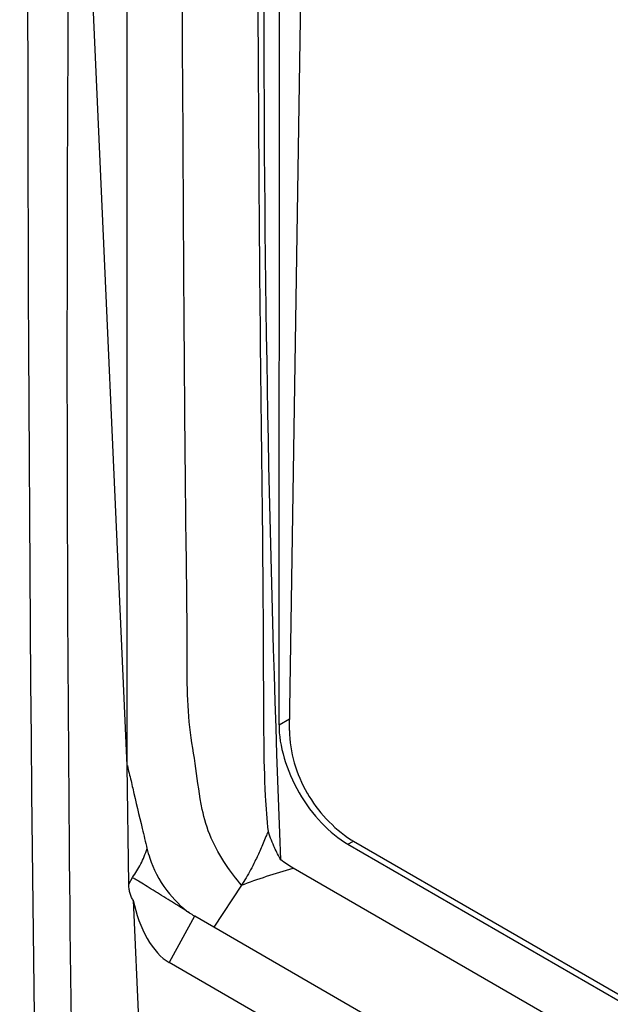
# Model space of a CAD drawing. Header units: millimetres. Extents: x -117 to 444, y -157 to 472.
# Tile 135 of 160: x 289 to 298, y 358 to 372. Entities that reach past the tile are written whole.
import ezdxf

# ---------------------------------------------------------------- set-up
doc = ezdxf.new("R2010")
doc.units = ezdxf.units.MM

msp = doc.modelspace()

# ---------------------------------------------------------------- linework, layer by layer
at = {"color": 7, "linetype": 'Continuous', "lineweight": 25}
for p, q in [((290.923, 361.31), (290.923, 401.057)), ((293.21, 361.806), (293.822, 400.59)), ((293.063, 361.886), (293.08, 383.266)), ((290.923, 361.31), (290.156, 378.444)), ((293.063, 361.886), (293.212, 361.969)), ((290.946, 359.64), (290.923, 361.31)), ((294.035, 360.201), (294.114, 360.245)), ((294.035, 360.201), (348.759, 328.61)), ((294.078, 360.265), (294.114, 360.245)), ((294.114, 360.245), (348.838, 328.653)), ((349.534, 327.379), (293.261, 359.865)), ((290.946, 359.64), (290.997, 359.732)), ((292.533, 359.623), (292.142, 359.032)), ((291.008, 359.414), (291.107, 357.19)), ((291.87, 359.189), (291.513, 358.535)), ((291.875, 359.186), (291.87, 359.189)), ((292.142, 359.032), (291.875, 359.186)), ((349.237, 326.071), (292.142, 359.032)), ((349.187, 325.241), (291.513, 358.535))]:
    msp.add_line(p, q, dxfattribs=at)
for centre, radius, start, end in [((295.002, 361.837), 1.792, 181.0075, 210.6431), ((295.151, 361.894), 1.95, 209.8355, 236.6172)]:
    msp.add_arc(centre, radius, start, end, dxfattribs=at)
for centre, major_axis, ratio, start_param, end_param in [((294.035, 361.324), (-0.687, 1.191), 0.577382, 0.784717, 2.356428), ((291.505, 359.422), (-0.245, 0.93), 0.506031, 1.447597, 2.676759)]:
    msp.add_ellipse(centre, major_axis=major_axis, ratio=ratio, start_param=start_param, end_param=end_param, dxfattribs=at)
for points in [[(289.616, 357.788), (289.407, 374.476), (289.555, 391.382), (290.057, 408.485)], [(290.156, 378.444), (290.054, 371.407), (290.048, 364.375), (290.135, 357.35)], [(292.908, 360.379), (292.936, 360.302), (292.966, 360.225), (293, 360.153)], [(293.088, 359.984), (293.057, 360.036), (293.027, 360.093), (293, 360.153)], [(293.261, 359.865), (293.203, 359.898), (293.145, 359.938), (293.088, 359.984)], [(292.533, 359.623), (292.76, 359.714), (293.012, 359.789), (293.261, 359.865)]]:
    msp.add_open_spline(points, degree=3, dxfattribs=at)
for points, knots in [([(347.736, 369.807), (342.092, 372.377), (336.657, 375.001), (330.125, 378.343), (328.832, 379.014), (326.281, 380.358), (325.022, 381.032), (321.291, 383.057), (318.867, 384.414), (315.328, 386.458), (314.163, 387.141), (311.871, 388.508), (310.744, 389.191), (307.422, 391.238), (305.285, 392.601), (299.101, 396.685), (295.283, 399.4), (291.774, 402.113)], [0, 0, 0, 0, 0.25, 0.25, 0.3125, 0.3125, 0.375, 0.375, 0.5, 0.5, 0.5625, 0.5625, 0.625, 0.625, 0.75, 0.75, 1, 1, 1, 1]), ([(292.533, 359.624), (292.458, 359.718), (292.295, 359.923), (292.081, 360.308), (291.951, 360.771), (291.899, 361.27), (291.758, 362.038), (291.774, 363.106), (291.736, 365.626), (291.707, 371.06), (291.657, 379.314), (291.683, 389.066), (291.717, 396.386), (291.793, 400.519), (291.787, 401.686), (291.875, 401.927), (291.907, 402.015)], [0, 0, 0, 0, 0.007111, 0.01546, 0.024854, 0.039453, 0.054245, 0.083908, 0.113622, 0.232097, 0.465678, 0.694041, 0.921112, 0.977718, 0.991818, 1, 1, 1, 1]), ([(293.095, 401.131), (293.088, 400.869), (293.023, 398.702), (292.913, 394.254), (292.796, 387.793), (292.758, 383.1), (292.748, 380.16), (292.743, 377.395), (292.759, 372.654), (292.79, 367.417), (292.842, 363.743), (292.842, 361.938), (292.856, 360.995), (292.894, 360.548), (292.908, 360.379)], [0, 0, 0, 0, 0.019241, 0.159218, 0.326892, 0.494577, 0.504257, 0.542976, 0.697854, 0.852732, 0.930171, 0.968892, 0.988265, 1, 1, 1, 1]), ([(293.088, 359.984), (292.934, 363.953), (292.856, 367.877), (292.852, 375.639), (292.926, 379.475), (293.08, 383.266)], [0, 0, 0, 0, 0.5, 0.5, 1, 1, 1, 1]), ([(290.926, 361.312), (290.931, 361.274), (290.961, 361.169), (291.028, 360.871), (291.101, 360.563), (291.17, 360.28), (291.191, 360.188), (291.202, 360.14)], [0.008754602, 0.008754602, 0.008754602, 0.008754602, 0.009507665, 0.010972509, 0.014878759, 0.015855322, 0.016866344, 0.016866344, 0.016866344, 0.016866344]), ([(292.908, 360.379), (292.898, 360.356), (292.864, 360.271), (292.805, 360.131), (292.732, 359.974), (292.664, 359.841), (292.601, 359.728), (292.555, 359.658), (292.533, 359.623)], [0, 0, 0, 0, 0.0903425, 0.3269822, 0.5441733, 0.7036245, 0.8552784, 1, 1, 1, 1]), ([(290.997, 359.732), (291.018, 359.763), (291.04, 359.793), (291.08, 359.857), (291.135, 359.955), (291.178, 360.064), (291.203, 360.14)], [0, 0, 0, 0, 0.25, 0.25, 0.5, 1, 1, 1, 1]), ([(291.202, 360.14), (291.214, 360.096), (291.265, 359.911), (291.434, 359.567), (291.69, 359.312), (291.801, 359.234)], [0.002478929, 0.002478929, 0.002478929, 0.002478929, 0.003421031, 0.006350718, 0.008754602, 0.008754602, 0.008754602, 0.008754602]), ([(291.801, 359.233), (291.786, 359.243), (291.754, 359.264), (291.703, 359.296), (291.649, 359.33), (291.591, 359.367), (291.51, 359.417), (291.428, 359.468), (291.348, 359.517), (291.27, 359.565), (291.178, 359.623), (291.095, 359.673), (291.045, 359.704), (291.017, 359.72), (291.004, 359.728), (290.997, 359.732)], [0, 0, 0, 0, 0.059395, 0.119913, 0.181556, 0.249531, 0.317545, 0.454164, 0.522083, 0.590135, 0.726658, 0.86274, 0.931413, 0.959987, 1, 1, 1, 1]), ([(291.008, 359.414), (291.002, 359.422), (290.991, 359.439), (290.974, 359.475), (290.959, 359.522), (290.95, 359.57), (290.947, 359.61), (290.946, 359.629), (290.946, 359.64)], [0, 0, 0, 0, 0.122372, 0.250196, 0.498283, 0.748693, 0.87203, 1, 1, 1, 1]), ([(291.87, 359.189), (291.859, 359.196), (291.837, 359.21), (291.813, 359.225), (291.801, 359.233)], [0, 0, 0, 0, 0.496196, 1, 1, 1, 1])]:
    msp.add_open_spline(points, degree=3, knots=knots, dxfattribs=at)

doc.saveas('drawing.dxf')
